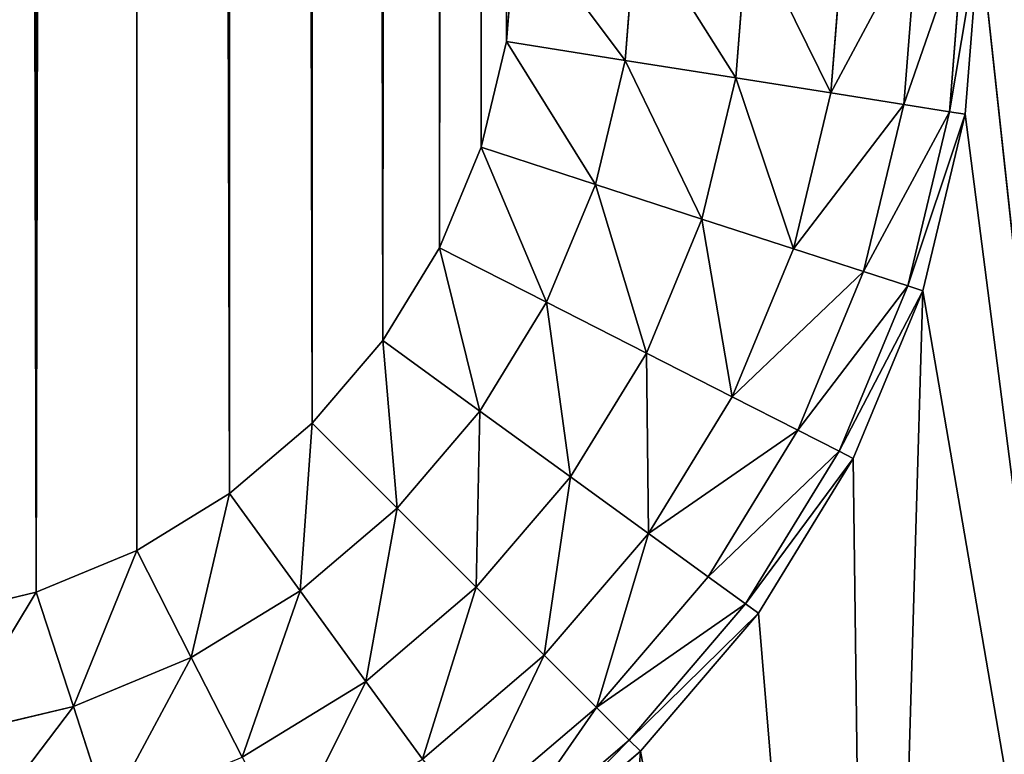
# Model space of a CAD drawing. Extents: x 0 to 120, y 0 to 80.
# Tile 18 of 58: x 22.885 to 23.311, y 30.845 to 31.163. Entities that reach past the tile are written whole.
import ezdxf

# ---------------------------------------------------------------- set-up
doc = ezdxf.new("R2010")
doc.units = 0
doc.header["$LTSCALE"] = 2.54
doc.layers.get('0').update_dxf_attribs({"color": 13, "linetype": 'CONTINUOUS'})

# ---------------------------------------------------------------- blocks, each defined once
blk = doc.blocks.new('GRUPUJ_1')
at = {"color": 250}
for p, q in [((23.0957, 31.15317, 2), (23.1, 31.20786, 2)), ((23.0957, 31.15317, 2), (23.1, 31.20786, 2)), ((23.15176, 31.20582, 1.99319), (23.14698, 31.14504, 1.99319)), ((23.15176, 31.20582, 1.99319), (23.14698, 31.14504, 1.99319)), ((23.2, 31.20393, 1.97321), (23.19477, 31.13747, 1.97321)), ((23.2, 31.20393, 1.97321), (23.19477, 31.13747, 1.97321)), ((23.24142, 31.2023, 1.94142), (23.23581, 31.13097, 1.94142)), ((23.24142, 31.2023, 1.94142), (23.23581, 31.13097, 1.94142)), ((23.27321, 31.20105, 1.9), (23.2673, 31.12599, 1.9)), ((23.27321, 31.20105, 1.9), (23.2673, 31.12599, 1.9)), ((23.29319, 31.20027, 1.85176), (23.28709, 31.12285, 1.85176)), ((23.29319, 31.20027, 1.85176), (23.28709, 31.12285, 1.85176)), ((23.29384, 31.12178), (23.3, 31.2)), ((23.29384, 31.12178, 1.8), (23.3, 31.2, 1.8)), ((23.29384, 31.12178), (23.3, 31.2)), ((23.29384, 31.12178, 1.8), (23.3, 31.2, 1.8)), ((23.08473, 31.10749, 2), (23.0957, 31.15317, 2)), ((23.08473, 31.10749, 2), (23.0957, 31.15317, 2)), ((23.14698, 31.14504, 1.99319), (23.0957, 31.15317, 2)), ((23.14698, 31.14504, 1.99319), (23.0957, 31.15317, 2)), ((23.14698, 31.14504, 1.99319), (23.13411, 31.09144, 1.99319)), ((23.14698, 31.14504, 1.99319), (23.13411, 31.09144, 1.99319)), ((23.19477, 31.13747, 1.97321), (23.14698, 31.14504, 1.99319)), ((23.19477, 31.13747, 1.97321), (23.14698, 31.14504, 1.99319)), ((23.19477, 31.13747, 1.97321), (23.18013, 31.07649, 1.97321)), ((23.19477, 31.13747, 1.97321), (23.18013, 31.07649, 1.97321)), ((23.23581, 31.13097, 1.94142), (23.19477, 31.13747, 1.97321)), ((23.23581, 31.13097, 1.94142), (23.19477, 31.13747, 1.97321)), ((23.23581, 31.13097, 1.94142), (23.21964, 31.06365, 1.94142)), ((23.23581, 31.13097, 1.94142), (23.21964, 31.06365, 1.94142)), ((23.2673, 31.12599, 1.9), (23.23581, 31.13097, 1.94142)), ((23.2673, 31.12599, 1.9), (23.23581, 31.13097, 1.94142)), ((23.2673, 31.12599, 1.9), (23.24997, 31.0538, 1.9)), ((23.2673, 31.12599, 1.9), (23.24997, 31.0538, 1.9)), ((23.28709, 31.12285, 1.85176), (23.2673, 31.12599, 1.9)), ((23.28709, 31.12285, 1.85176), (23.2673, 31.12599, 1.9)), ((23.28709, 31.12285, 1.85176), (23.26903, 31.0476, 1.85176)), ((23.28709, 31.12285, 1.85176), (23.26903, 31.0476, 1.85176)), ((23.27553, 31.04549), (23.29384, 31.12178)), ((23.27553, 31.04549, 1.8), (23.29384, 31.12178, 1.8)), ((23.27553, 31.04549), (23.29384, 31.12178)), ((23.27553, 31.04549, 1.8), (23.29384, 31.12178, 1.8)), ((23.29384, 31.12178, 1.8), (23.28709, 31.12285, 1.85176)), ((23.29384, 31.12178, 1.8), (23.28709, 31.12285, 1.85176)), ((23.29384, 31.12178, 1.8), (23.29384, 31.12178)), ((23.29384, 31.12178, 1.8), (23.29384, 31.12178)), ((23.06675, 31.06408, 2), (23.08473, 31.10749, 2)), ((23.06675, 31.06408, 2), (23.08473, 31.10749, 2)), ((23.13411, 31.09144, 1.99319), (23.08473, 31.10749, 2)), ((23.13411, 31.09144, 1.99319), (23.08473, 31.10749, 2)), ((23.13411, 31.09144, 1.99319), (23.11302, 31.04051, 1.99319)), ((23.13411, 31.09144, 1.99319), (23.11302, 31.04051, 1.99319)), ((23.18013, 31.07649, 1.97321), (23.13411, 31.09144, 1.99319)), ((23.18013, 31.07649, 1.97321), (23.13411, 31.09144, 1.99319)), ((23.18013, 31.07649, 1.97321), (23.15613, 31.01854, 1.97321)), ((23.18013, 31.07649, 1.97321), (23.15613, 31.01854, 1.97321)), ((23.21964, 31.06365, 1.94142), (23.18013, 31.07649, 1.97321)), ((23.21964, 31.06365, 1.94142), (23.18013, 31.07649, 1.97321)), ((23.0422, 31.02403, 2), (23.06675, 31.06408, 2)), ((23.0422, 31.02403, 2), (23.06675, 31.06408, 2)), ((23.06675, 31.06408, 2), (23.11302, 31.04051, 1.99319)), ((23.06675, 31.06408, 2), (23.11302, 31.04051, 1.99319)), ((23.21964, 31.06365, 1.94142), (23.19315, 30.99968, 1.94142)), ((23.21964, 31.06365, 1.94142), (23.19315, 30.99968, 1.94142)), ((23.24997, 31.0538, 1.9), (23.21964, 31.06365, 1.94142)), ((23.24997, 31.0538, 1.9), (23.21964, 31.06365, 1.94142)), ((23.24997, 31.0538, 1.9), (23.22155, 30.98521, 1.9)), ((23.24997, 31.0538, 1.9), (23.22155, 30.98521, 1.9)), ((23.26903, 31.0476, 1.85176), (23.24997, 31.0538, 1.9)), ((23.26903, 31.0476, 1.85176), (23.24997, 31.0538, 1.9)), ((23.26903, 31.0476, 1.85176), (23.23941, 30.97611, 1.85176)), ((23.26903, 31.0476, 1.85176), (23.23941, 30.97611, 1.85176)), ((23.2455, 30.973, 1.8), (23.27553, 31.04549, 1.8)), ((23.2455, 30.973), (23.27553, 31.04549)), ((23.2455, 30.973, 1.8), (23.27553, 31.04549, 1.8)), ((23.2455, 30.973), (23.27553, 31.04549)), ((23.27553, 31.04549, 1.8), (23.26903, 31.0476, 1.85176)), ((23.27553, 31.04549, 1.8), (23.26903, 31.0476, 1.85176)), ((23.27553, 31.04549, 1.8), (23.27553, 31.04549)), ((23.27553, 31.04549, 1.8), (23.27553, 31.04549)), ((23.11302, 31.04051, 1.99319), (23.08421, 30.99351, 1.99319)), ((23.11302, 31.04051, 1.99319), (23.08421, 30.99351, 1.99319)), ((23.11302, 31.04051, 1.99319), (23.15613, 31.01854, 1.97321)), ((23.11302, 31.04051, 1.99319), (23.15613, 31.01854, 1.97321)), ((23.01169, 30.98831, 2), (23.0422, 31.02403, 2)), ((23.01169, 30.98831, 2), (23.0422, 31.02403, 2)), ((23.0422, 31.02403, 2), (23.08421, 30.99351, 1.99319)), ((23.0422, 31.02403, 2), (23.08421, 30.99351, 1.99319)), ((23.15613, 31.01854, 1.97321), (23.12336, 30.96507, 1.97321)), ((23.15613, 31.01854, 1.97321), (23.12336, 30.96507, 1.97321)), ((23.15613, 31.01854, 1.97321), (23.19315, 30.99968, 1.94142)), ((23.15613, 31.01854, 1.97321), (23.19315, 30.99968, 1.94142)), ((23.19315, 30.99968, 1.94142), (23.15697, 30.94065, 1.94142)), ((23.19315, 30.99968, 1.94142), (23.15697, 30.94065, 1.94142)), ((23.19315, 30.99968, 1.94142), (23.22155, 30.98521, 1.9)), ((23.19315, 30.99968, 1.94142), (23.22155, 30.98521, 1.9)), ((23.08421, 30.99351, 1.99319), (23.04841, 30.95159, 1.99319)), ((23.08421, 30.99351, 1.99319), (23.04841, 30.95159, 1.99319)), ((23.12336, 30.96507, 1.97321), (23.08421, 30.99351, 1.99319)), ((23.12336, 30.96507, 1.97321), (23.08421, 30.99351, 1.99319)), ((22.97597, 30.9578, 2), (23.01169, 30.98831, 2)), ((22.97597, 30.9578, 2), (23.01169, 30.98831, 2)), ((23.04841, 30.95159, 1.99319), (23.01169, 30.98831, 2)), ((23.04841, 30.95159, 1.99319), (23.01169, 30.98831, 2)), ((23.22155, 30.98521, 1.9), (23.18276, 30.92191, 1.9)), ((23.22155, 30.98521, 1.9), (23.18276, 30.92191, 1.9)), ((23.22155, 30.98521, 1.9), (23.23941, 30.97611, 1.85176)), ((23.22155, 30.98521, 1.9), (23.23941, 30.97611, 1.85176)), ((23.23941, 30.97611, 1.85176), (23.19898, 30.91013, 1.85176)), ((23.23941, 30.97611, 1.85176), (23.19898, 30.91013, 1.85176)), ((23.20451, 30.90611), (23.2455, 30.973)), ((23.20451, 30.90611, 1.8), (23.2455, 30.973, 1.8)), ((23.20451, 30.90611), (23.2455, 30.973)), ((23.20451, 30.90611, 1.8), (23.2455, 30.973, 1.8)), ((23.23941, 30.97611, 1.85176), (23.2455, 30.973, 1.8)), ((23.23941, 30.97611, 1.85176), (23.2455, 30.973, 1.8)), ((23.2455, 30.973, 1.8), (23.2455, 30.973)), ((23.2455, 30.973, 1.8), (23.2455, 30.973)), ((23.12336, 30.96507, 1.97321), (23.08262, 30.91738, 1.97321)), ((23.12336, 30.96507, 1.97321), (23.08262, 30.91738, 1.97321)), ((23.15697, 30.94065, 1.94142), (23.12336, 30.96507, 1.97321)), ((23.15697, 30.94065, 1.94142), (23.12336, 30.96507, 1.97321)), ((22.93592, 30.93325, 2), (22.97597, 30.9578, 2)), ((22.93592, 30.93325, 2), (22.97597, 30.9578, 2)), ((23.00649, 30.91579, 1.99319), (22.97597, 30.9578, 2)), ((23.00649, 30.91579, 1.99319), (22.97597, 30.9578, 2)), ((23.04841, 30.95159, 1.99319), (23.00649, 30.91579, 1.99319)), ((23.04841, 30.95159, 1.99319), (23.00649, 30.91579, 1.99319)), ((23.08262, 30.91738, 1.97321), (23.04841, 30.95159, 1.99319)), ((23.08262, 30.91738, 1.97321), (23.04841, 30.95159, 1.99319)), ((23.15697, 30.94065, 1.94142), (23.112, 30.888, 1.94142)), ((23.15697, 30.94065, 1.94142), (23.112, 30.888, 1.94142)), ((23.18276, 30.92191, 1.9), (23.15697, 30.94065, 1.94142)), ((23.18276, 30.92191, 1.9), (23.15697, 30.94065, 1.94142)), ((22.89251, 30.91527, 2), (22.93592, 30.93325, 2)), ((22.89251, 30.91527, 2), (22.93592, 30.93325, 2)), ((22.95949, 30.88698, 1.99319), (22.93592, 30.93325, 2)), ((22.95949, 30.88698, 1.99319), (22.93592, 30.93325, 2)), ((23.18276, 30.92191, 1.9), (23.13455, 30.86545, 1.9)), ((23.18276, 30.92191, 1.9), (23.13455, 30.86545, 1.9)), ((23.19898, 30.91013, 1.85176), (23.18276, 30.92191, 1.9)), ((23.19898, 30.91013, 1.85176), (23.18276, 30.92191, 1.9)), ((23.08262, 30.91738, 1.97321), (23.03493, 30.87664, 1.97321)), ((23.08262, 30.91738, 1.97321), (23.03493, 30.87664, 1.97321)), ((23.112, 30.888, 1.94142), (23.08262, 30.91738, 1.97321)), ((23.112, 30.888, 1.94142), (23.08262, 30.91738, 1.97321)), ((22.84683, 30.9043, 2), (22.89251, 30.91527, 2)), ((22.84683, 30.9043, 2), (22.89251, 30.91527, 2)), ((22.90856, 30.86589, 1.99319), (22.89251, 30.91527, 2)), ((22.90856, 30.86589, 1.99319), (22.89251, 30.91527, 2)), ((23.00649, 30.91579, 1.99319), (22.95949, 30.88698, 1.99319)), ((23.00649, 30.91579, 1.99319), (22.95949, 30.88698, 1.99319)), ((23.03493, 30.87664, 1.97321), (23.00649, 30.91579, 1.99319)), ((23.03493, 30.87664, 1.97321), (23.00649, 30.91579, 1.99319)), ((23.19898, 30.91013, 1.85176), (23.14872, 30.85128, 1.85176)), ((23.19898, 30.91013, 1.85176), (23.14872, 30.85128, 1.85176)), ((23.20451, 30.90611, 1.8), (23.19898, 30.91013, 1.85176)), ((23.20451, 30.90611, 1.8), (23.19898, 30.91013, 1.85176)), ((23.15355, 30.84645), (23.20451, 30.90611)), ((23.15355, 30.84645, 1.8), (23.20451, 30.90611, 1.8)), ((23.15355, 30.84645), (23.20451, 30.90611)), ((23.15355, 30.84645, 1.8), (23.20451, 30.90611, 1.8)), ((23.20451, 30.90611, 1.8), (23.20451, 30.90611)), ((23.20451, 30.90611, 1.8), (23.20451, 30.90611)), ((23.112, 30.888, 1.94142), (23.05935, 30.84303, 1.94142)), ((23.112, 30.888, 1.94142), (23.05935, 30.84303, 1.94142)), ((23.13455, 30.86545, 1.9), (23.112, 30.888, 1.94142)), ((23.13455, 30.86545, 1.9), (23.112, 30.888, 1.94142)), ((22.95949, 30.88698, 1.99319), (22.90856, 30.86589, 1.99319)), ((22.95949, 30.88698, 1.99319), (22.90856, 30.86589, 1.99319)), ((22.98146, 30.84387, 1.97321), (22.95949, 30.88698, 1.99319)), ((22.98146, 30.84387, 1.97321), (22.95949, 30.88698, 1.99319)), ((23.03493, 30.87664, 1.97321), (22.98146, 30.84387, 1.97321)), ((23.03493, 30.87664, 1.97321), (22.98146, 30.84387, 1.97321)), ((23.05935, 30.84303, 1.94142), (23.03493, 30.87664, 1.97321)), ((23.05935, 30.84303, 1.94142), (23.03493, 30.87664, 1.97321)), ((22.90856, 30.86589, 1.99319), (22.85496, 30.85302, 1.99319)), ((22.90856, 30.86589, 1.99319), (22.85496, 30.85302, 1.99319)), ((22.92351, 30.81987, 1.97321), (22.90856, 30.86589, 1.99319)), ((22.92351, 30.81987, 1.97321), (22.90856, 30.86589, 1.99319)), ((23.13455, 30.86545, 1.9), (23.07809, 30.81724, 1.9)), ((23.13455, 30.86545, 1.9), (23.07809, 30.81724, 1.9)), ((23.14872, 30.85128, 1.85176), (23.13455, 30.86545, 1.9)), ((23.14872, 30.85128, 1.85176), (23.13455, 30.86545, 1.9)), ((23.14872, 30.85128, 1.85176), (23.08987, 30.80102, 1.85176)), ((23.14872, 30.85128, 1.85176), (23.08987, 30.80102, 1.85176)), ((23.15355, 30.84645, 1.8), (23.14872, 30.85128, 1.85176)), ((23.15355, 30.84645, 1.8), (23.14872, 30.85128, 1.85176)), ((23.09389, 30.79549, 1.8), (23.15355, 30.84645, 1.8)), ((23.09389, 30.79549), (23.15355, 30.84645)), ((23.09389, 30.79549), (23.15355, 30.84645)), ((23.09389, 30.79549, 1.8), (23.15355, 30.84645, 1.8)), ((23.15355, 30.84645, 1.8), (23.15355, 30.84645)), ((23.15355, 30.84645, 1.8), (23.15355, 30.84645))]:
    blk.add_line(p, q, dxfattribs=at)
mesh = blk.add_polyface(dxfattribs=at)
corners = [(10.21231, 31.04357), (10.2, 48.8), (10.2, 31.2), (10.21231, 48.95643), (10.24894, 30.89098), (10.24894, 49.10902), (10.30899, 30.74601), (10.30899, 49.25399), (10.39098, 30.61221), (10.39098, 49.38779), (10.49289, 30.49289), (10.49289, 49.50711), (10.61221, 30.39098), (10.61221, 49.60902), (10.7, 31.2), (10.74601, 30.30899), (10.70616, 31.12178), (10.72447, 31.04549), (10.7545, 30.973), (10.89098, 30.24894), (10.79549, 30.90611), (10.84645, 30.84645), (10.90611, 30.79549), (11.04357, 30.21231), (10.973, 30.7545), (11.04549, 30.72447), (11.2, 30.2), (11.12178, 30.70616), (11.2, 30.7), (22.8, 30.2), (22.8, 30.7), (22.95643, 30.21231), (22.87822, 30.70616), (22.95451, 30.72447), (23.027, 30.7545), (23.10902, 30.24894), (23.09389, 30.79549), (23.15355, 30.84645), (23.25399, 30.30899), (23.20451, 30.90611), (23.2455, 30.973), (23.27553, 31.04549), (23.38779, 30.39098), (23.29384, 31.12178), (23.3, 31.2), (23.3, 48.8), (10.7, 48.8), (10.74601, 49.69101), (10.70616, 48.87822), (10.72447, 48.95451), (10.7545, 49.027), (10.89098, 49.75106), (10.79549, 49.09389), (10.84645, 49.15355), (10.90611, 49.20451), (11.04357, 49.78769), (10.973, 49.2455), (11.04549, 49.27553), (11.2, 49.8), (11.12178, 49.29384), (11.2, 49.3), (22.8, 49.3), (22.8, 49.8), (22.87822, 49.29384), (22.95643, 49.78769), (22.95451, 49.27553), (23.027, 49.2455), (23.10902, 49.75106), (23.09389, 49.20451), (23.15355, 49.15355), (23.25399, 49.69101), (23.20451, 49.09389), (23.2455, 49.027), (23.27553, 48.95451), (23.38779, 49.60902), (23.29384, 48.87822), (23.50711, 30.49289), (23.50711, 49.50711), (23.60902, 30.61221), (23.60902, 49.38779), (23.69101, 30.74601), (23.69101, 49.25399), (23.75106, 30.89098), (23.75106, 49.10902), (23.78769, 31.04357), (23.78769, 48.95643), (23.8, 31.2), (23.8, 48.8)]
mesh.append_faces([[corners[k] for k in face] for face in [(0, 1, 2), (85, 86, 87)]], dxfattribs={"vtx0": -1, "color": 250})
mesh.append_faces([[corners[k] for k in face] for face in [(1, 0, 3), (3, 4, 5), (5, 6, 7), (7, 8, 9), (9, 10, 11), (11, 12, 13), (14, 15, 16), (16, 15, 17), (17, 15, 18), (18, 19, 20), (20, 19, 21), (21, 19, 22), (22, 23, 24), (24, 23, 25), (25, 26, 27), (27, 26, 28), (28, 29, 30), (30, 31, 32), (32, 31, 33), (33, 31, 34), (34, 35, 36), (36, 35, 37), (37, 38, 39), (39, 38, 40), (40, 38, 41), (41, 42, 43), (43, 42, 44), (44, 42, 45), (13, 46, 47), (46, 13, 14), (47, 50, 51), (51, 54, 55), (55, 57, 58), (58, 61, 62), (62, 63, 64), (64, 66, 67), (67, 69, 70), (70, 73, 74), (74, 76, 77), (77, 78, 79), (79, 80, 81), (81, 82, 83), (83, 84, 85)]], dxfattribs={"vtx0": -1, "vtx1": -1, "color": 250})
mesh.append_faces([[corners[k] for k in face] for face in [(13, 12, 14), (74, 45, 42)]], dxfattribs={"vtx0": -1, "vtx1": -1, "vtx2": -1, "color": 250})
mesh.append_faces([[corners[k] for k in face] for face in [(3, 0, 4), (5, 4, 6), (7, 6, 8), (9, 8, 10), (11, 10, 12), (14, 12, 15), (18, 15, 19), (22, 19, 23), (25, 23, 26), (28, 26, 29), (30, 29, 31), (34, 31, 35), (37, 35, 38), (41, 38, 42), (47, 46, 48), (47, 48, 49), (47, 49, 50), (51, 50, 52), (51, 52, 53), (51, 53, 54), (55, 54, 56), (55, 56, 57), (58, 57, 59), (58, 59, 60), (58, 60, 61), (62, 61, 63), (64, 63, 65), (64, 65, 66), (67, 66, 68), (67, 68, 69), (70, 69, 71), (70, 71, 72), (70, 72, 73), (74, 73, 75), (74, 75, 45), (74, 42, 76), (77, 76, 78), (79, 78, 80), (81, 80, 82), (83, 82, 84), (85, 84, 86)]], dxfattribs={"vtx0": -1, "vtx2": -1, "color": 250})
mesh = blk.add_polyface(dxfattribs=at)
corners = [(22.79214, 49.1, 2), (22.79214, 30.9, 2), (22.84683, 49.0957, 2), (22.89251, 30.91527, 2), (22.89251, 49.08473, 2), (22.93592, 49.06675, 2), (22.97597, 30.9578, 2), (22.97597, 49.0422, 2), (23.01169, 30.98831, 2), (23.01169, 49.01169, 2), (23.0422, 31.02403, 2), (23.0422, 48.97597, 2), (23.06675, 48.93592, 2), (23.06675, 31.06408, 2), (23.08473, 48.89251, 2), (23.0957, 31.15317, 2), (23.0957, 48.84683, 2), (23.1, 31.20786, 2), (23.1, 48.79214, 2), (11.20786, 49.1, 2), (11.71679, 42.30741, 2), (11.8315, 42.25012, 2), (12.03192, 42.34584, 2), (12.0532, 42.35743, 2), (12.07683, 42.36619, 2), (12.10281, 42.37211, 2), (12.13048, 42.37523, 2), (12.15701, 42.37575, 2), (12.18207, 42.37368, 2), (12.20564, 42.36902, 2), (12.22774, 42.36177, 2), (12.2485, 42.35215, 2), (12.26803, 42.34031, 2), (12.28633, 42.32626, 2), (12.3034, 42.30998, 2), (12.32645, 42.28212, 2), (12.35161, 42.24099, 2), (12.37043, 42.1951, 2), (12.384, 42.14018, 2), (12.39263, 42.07508, 2), (12.39396, 42.06021, 2), (12.39433, 42.05061, 2), (12.39445, 42.04101, 2), (12.34152, 41.82, 2), (12.37477, 41.49285, 2), (12.34725, 41.83352, 2), (12.35231, 41.84622, 2), (12.35784, 41.8609, 2), (12.36269, 41.87476, 2), (12.36726, 41.88871, 2), (12.37153, 41.90276, 2), (12.3755, 41.9169, 2)]
mesh.append_faces([[corners[k] for k in face] for face in [(16, 17, 18)]], dxfattribs={"vtx0": -1, "color": 250})
mesh.append_faces([[corners[k] for k in face] for face in [(0, 1, 2), (2, 3, 4), (4, 3, 5), (5, 6, 7), (7, 8, 9), (9, 10, 11), (11, 10, 12), (12, 13, 14), (14, 15, 16), (19, 20, 0), (43, 44, 45), (45, 44, 46), (46, 44, 47), (47, 44, 48), (48, 44, 49), (49, 44, 50), (50, 44, 51)]], dxfattribs={"vtx0": -1, "vtx1": -1, "color": 250})
mesh.append_faces([[corners[k] for k in face] for face in [(0, 21, 22)]], dxfattribs={"vtx0": -1, "vtx1": -1, "vtx2": -1, "color": 250})
mesh.append_faces([[corners[k] for k in face] for face in [(0, 20, 21), (0, 22, 23), (0, 23, 24), (0, 24, 25), (0, 25, 26), (0, 26, 27), (0, 27, 28), (0, 28, 29), (0, 29, 30), (0, 30, 31), (0, 31, 32), (0, 32, 33), (0, 33, 34), (0, 34, 35), (0, 35, 36), (0, 36, 37), (0, 37, 38), (0, 38, 39), (0, 39, 40), (0, 40, 41), (0, 41, 42)]], dxfattribs={"vtx0": -1, "vtx2": -1, "color": 250})
mesh = blk.add_polyface(dxfattribs=at)
corners = [(12.00093, 37.65421, 2), (22.79214, 30.9, 2), (12.04366, 37.65349, 2), (12.07266, 37.65583, 2), (12.09055, 37.65875, 2), (12.1154, 37.66509, 2), (12.14701, 37.67601, 2), (12.17733, 37.6895, 2), (12.20635, 37.70557, 2), (12.23372, 37.72421, 2), (12.25929, 37.74543, 2), (12.28305, 37.76922, 2), (12.30501, 37.79576, 2), (12.32517, 37.82512, 2), (12.34352, 37.85732, 2), (12.35937, 37.89193, 2), (12.37212, 37.9286, 2), (12.38056, 37.96466, 2), (12.38307, 37.97612, 2), (12.38528, 37.98763, 2), (12.38716, 37.99921, 2), (12.38874, 38.01083, 2), (12.38999, 38.02249, 2), (12.39093, 38.03418, 2), (12.39155, 38.04589, 2), (12.39185, 38.05761, 2), (12.39245, 42.00268, 2), (12.39332, 42.01224, 2), (12.39394, 42.02182, 2), (12.39432, 42.03141, 2), (12.39445, 42.04101, 2), (22.79214, 49.1, 2), (22.84683, 49.0957, 2), (22.84683, 30.9043, 2), (22.89251, 30.91527, 2), (22.93592, 49.06675, 2), (22.93592, 30.93325, 2), (22.97597, 30.9578, 2), (22.97597, 49.0422, 2), (23.01169, 30.98831, 2), (23.01169, 49.01169, 2), (23.0422, 31.02403, 2), (23.06675, 48.93592, 2), (23.06675, 31.06408, 2), (23.08473, 48.89251, 2), (23.08473, 31.10749, 2), (23.0957, 31.15317, 2), (23.0957, 48.84683, 2), (23.1, 31.20786, 2)]
mesh.append_faces([[corners[k] for k in face] for face in [(0, 1, 2), (2, 1, 3), (3, 1, 4), (4, 1, 5), (5, 1, 6), (6, 1, 7), (7, 1, 8), (8, 1, 9), (9, 1, 10), (10, 1, 11), (11, 1, 12), (12, 1, 13), (13, 1, 14), (14, 1, 15), (15, 1, 16), (16, 1, 17), (17, 1, 18), (18, 1, 19), (19, 1, 20), (20, 1, 21), (21, 1, 22), (22, 1, 23), (23, 1, 24), (24, 1, 25), (26, 1, 27), (27, 1, 28), (28, 1, 29), (29, 1, 30)]], dxfattribs={"vtx0": -1, "vtx1": -1, "color": 250})
mesh.append_faces([[corners[k] for k in face] for face in [(25, 1, 26), (30, 1, 31)]], dxfattribs={"vtx0": -1, "vtx1": -1, "vtx2": -1, "color": 250})
mesh.append_faces([[corners[k] for k in face] for face in [(32, 1, 33), (32, 33, 34), (35, 34, 36), (35, 36, 37), (38, 37, 39), (40, 39, 41), (42, 41, 43), (44, 43, 45), (44, 45, 46), (47, 46, 48)]], dxfattribs={"vtx0": -1, "vtx2": -1, "color": 250})
mesh = blk.add_polyface(dxfattribs=at)
corners = [(23.14698, 31.14504, 1.99319), (23.1, 31.20786, 2), (23.0957, 31.15317, 2), (23.15176, 31.20582, 1.99319)]
mesh.append_faces([[corners[k] for k in face] for face in [(0, 1, 2), (1, 0, 3)]], dxfattribs={"vtx0": -1, "color": 250})
mesh = blk.add_polyface(dxfattribs=at)
corners = [(23.19477, 31.13747, 1.97321), (23.15176, 31.20582, 1.99319), (23.14698, 31.14504, 1.99319), (23.2, 31.20393, 1.97321)]
mesh.append_faces([[corners[k] for k in face] for face in [(0, 1, 2), (1, 0, 3)]], dxfattribs={"vtx0": -1, "color": 250})
mesh = blk.add_polyface(dxfattribs=at)
corners = [(23.23581, 31.13097, 1.94142), (23.2, 31.20393, 1.97321), (23.19477, 31.13747, 1.97321), (23.24142, 31.2023, 1.94142)]
mesh.append_faces([[corners[k] for k in face] for face in [(0, 1, 2), (1, 0, 3)]], dxfattribs={"vtx0": -1, "color": 250})
mesh = blk.add_polyface(dxfattribs=at)
corners = [(23.27321, 31.20105, 1.9), (23.23581, 31.13097, 1.94142), (23.2673, 31.12599, 1.9), (23.24142, 31.2023, 1.94142)]
mesh.append_faces([[corners[k] for k in face] for face in [(0, 1, 2), (1, 0, 3)]], dxfattribs={"vtx0": -1, "color": 250})
mesh = blk.add_polyface(dxfattribs=at)
corners = [(23.29319, 31.20027, 1.85176), (23.2673, 31.12599, 1.9), (23.28709, 31.12285, 1.85176), (23.27321, 31.20105, 1.9)]
mesh.append_faces([[corners[k] for k in face] for face in [(0, 1, 2), (1, 0, 3)]], dxfattribs={"vtx0": -1, "color": 250})
mesh = blk.add_polyface(dxfattribs=at)
corners = [(23.3, 31.2, 1.8), (23.28709, 31.12285, 1.85176), (23.29384, 31.12178, 1.8), (23.29319, 31.20027, 1.85176)]
mesh.append_faces([[corners[k] for k in face] for face in [(0, 1, 2), (1, 0, 3)]], dxfattribs={"vtx0": -1, "color": 250})
mesh = blk.add_polyface(dxfattribs=at)
corners = [(23.3, 31.2), (23.29384, 31.12178, 1.8), (23.29384, 31.12178), (23.3, 31.2, 1.8)]
mesh.append_faces([[corners[k] for k in face] for face in [(0, 1, 2), (1, 0, 3)]], dxfattribs={"vtx0": -1, "color": 250})
mesh = blk.add_polyface(dxfattribs=at)
corners = [(23.13411, 31.09144, 1.99319), (23.0957, 31.15317, 2), (23.08473, 31.10749, 2), (23.14698, 31.14504, 1.99319)]
mesh.append_faces([[corners[k] for k in face] for face in [(0, 1, 2), (1, 0, 3)]], dxfattribs={"vtx0": -1, "color": 250})
mesh = blk.add_polyface(dxfattribs=at)
corners = [(23.18013, 31.07649, 1.97321), (23.14698, 31.14504, 1.99319), (23.13411, 31.09144, 1.99319), (23.19477, 31.13747, 1.97321)]
mesh.append_faces([[corners[k] for k in face] for face in [(0, 1, 2), (1, 0, 3)]], dxfattribs={"vtx0": -1, "color": 250})
mesh = blk.add_polyface(dxfattribs=at)
corners = [(23.21964, 31.06365, 1.94142), (23.19477, 31.13747, 1.97321), (23.18013, 31.07649, 1.97321), (23.23581, 31.13097, 1.94142)]
mesh.append_faces([[corners[k] for k in face] for face in [(0, 1, 2), (1, 0, 3)]], dxfattribs={"vtx0": -1, "color": 250})
mesh = blk.add_polyface(dxfattribs=at)
corners = [(23.2673, 31.12599, 1.9), (23.21964, 31.06365, 1.94142), (23.24997, 31.0538, 1.9), (23.23581, 31.13097, 1.94142)]
mesh.append_faces([[corners[k] for k in face] for face in [(0, 1, 2), (1, 0, 3)]], dxfattribs={"vtx0": -1, "color": 250})
mesh = blk.add_polyface(dxfattribs=at)
corners = [(23.28709, 31.12285, 1.85176), (23.24997, 31.0538, 1.9), (23.26903, 31.0476, 1.85176), (23.2673, 31.12599, 1.9)]
mesh.append_faces([[corners[k] for k in face] for face in [(0, 1, 2), (1, 0, 3)]], dxfattribs={"vtx0": -1, "color": 250})
mesh = blk.add_polyface(dxfattribs=at)
corners = [(23.29384, 31.12178, 1.8), (23.26903, 31.0476, 1.85176), (23.27553, 31.04549, 1.8), (23.28709, 31.12285, 1.85176)]
mesh.append_faces([[corners[k] for k in face] for face in [(0, 1, 2), (1, 0, 3)]], dxfattribs={"vtx0": -1, "color": 250})
mesh = blk.add_polyface(dxfattribs=at)
corners = [(23.27553, 31.04549), (23.29384, 31.12178, 1.8), (23.27553, 31.04549, 1.8), (23.29384, 31.12178)]
mesh.append_faces([[corners[k] for k in face] for face in [(0, 1, 2), (1, 0, 3)]], dxfattribs={"vtx0": -1, "color": 250})
mesh = blk.add_polyface(dxfattribs=at)
corners = [(23.11302, 31.04051, 1.99319), (23.08473, 31.10749, 2), (23.06675, 31.06408, 2), (23.13411, 31.09144, 1.99319)]
mesh.append_faces([[corners[k] for k in face] for face in [(0, 1, 2), (1, 0, 3)]], dxfattribs={"vtx0": -1, "color": 250})
mesh = blk.add_polyface(dxfattribs=at)
corners = [(23.15613, 31.01854, 1.97321), (23.13411, 31.09144, 1.99319), (23.11302, 31.04051, 1.99319), (23.18013, 31.07649, 1.97321)]
mesh.append_faces([[corners[k] for k in face] for face in [(0, 1, 2), (1, 0, 3)]], dxfattribs={"vtx0": -1, "color": 250})
mesh = blk.add_polyface(dxfattribs=at)
corners = [(23.19315, 30.99968, 1.94142), (23.18013, 31.07649, 1.97321), (23.15613, 31.01854, 1.97321), (23.21964, 31.06365, 1.94142)]
mesh.append_faces([[corners[k] for k in face] for face in [(0, 1, 2), (1, 0, 3)]], dxfattribs={"vtx0": -1, "color": 250})
mesh = blk.add_polyface(dxfattribs=at)
corners = [(23.08421, 30.99351, 1.99319), (23.06675, 31.06408, 2), (23.0422, 31.02403, 2), (23.11302, 31.04051, 1.99319)]
mesh.append_faces([[corners[k] for k in face] for face in [(0, 1, 2), (1, 0, 3)]], dxfattribs={"vtx0": -1, "color": 250})
mesh = blk.add_polyface(dxfattribs=at)
corners = [(23.24997, 31.0538, 1.9), (23.19315, 30.99968, 1.94142), (23.22155, 30.98521, 1.9), (23.21964, 31.06365, 1.94142)]
mesh.append_faces([[corners[k] for k in face] for face in [(0, 1, 2), (1, 0, 3)]], dxfattribs={"vtx0": -1, "color": 250})
mesh = blk.add_polyface(dxfattribs=at)
corners = [(23.26903, 31.0476, 1.85176), (23.22155, 30.98521, 1.9), (23.23941, 30.97611, 1.85176), (23.24997, 31.0538, 1.9)]
mesh.append_faces([[corners[k] for k in face] for face in [(0, 1, 2), (1, 0, 3)]], dxfattribs={"vtx0": -1, "color": 250})
mesh = blk.add_polyface(dxfattribs=at)
corners = [(23.27553, 31.04549, 1.8), (23.23941, 30.97611, 1.85176), (23.2455, 30.973, 1.8), (23.26903, 31.0476, 1.85176)]
mesh.append_faces([[corners[k] for k in face] for face in [(0, 1, 2), (1, 0, 3)]], dxfattribs={"vtx0": -1, "color": 250})
mesh = blk.add_polyface(dxfattribs=at)
corners = [(23.27553, 31.04549), (23.2455, 30.973, 1.8), (23.2455, 30.973), (23.27553, 31.04549, 1.8)]
mesh.append_faces([[corners[k] for k in face] for face in [(0, 1, 2), (1, 0, 3)]], dxfattribs={"vtx0": -1, "color": 250})
mesh = blk.add_polyface(dxfattribs=at)
corners = [(23.12336, 30.96507, 1.97321), (23.11302, 31.04051, 1.99319), (23.08421, 30.99351, 1.99319), (23.15613, 31.01854, 1.97321)]
mesh.append_faces([[corners[k] for k in face] for face in [(0, 1, 2), (1, 0, 3)]], dxfattribs={"vtx0": -1, "color": 250})
mesh = blk.add_polyface(dxfattribs=at)
corners = [(23.04841, 30.95159, 1.99319), (23.0422, 31.02403, 2), (23.01169, 30.98831, 2), (23.08421, 30.99351, 1.99319)]
mesh.append_faces([[corners[k] for k in face] for face in [(0, 1, 2), (1, 0, 3)]], dxfattribs={"vtx0": -1, "color": 250})
mesh = blk.add_polyface(dxfattribs=at)
corners = [(23.15697, 30.94065, 1.94142), (23.15613, 31.01854, 1.97321), (23.12336, 30.96507, 1.97321), (23.19315, 30.99968, 1.94142)]
mesh.append_faces([[corners[k] for k in face] for face in [(0, 1, 2), (1, 0, 3)]], dxfattribs={"vtx0": -1, "color": 250})
mesh = blk.add_polyface(dxfattribs=at)
corners = [(23.22155, 30.98521, 1.9), (23.15697, 30.94065, 1.94142), (23.18276, 30.92191, 1.9), (23.19315, 30.99968, 1.94142)]
mesh.append_faces([[corners[k] for k in face] for face in [(0, 1, 2), (1, 0, 3)]], dxfattribs={"vtx0": -1, "color": 250})
mesh = blk.add_polyface(dxfattribs=at)
corners = [(23.08262, 30.91738, 1.97321), (23.08421, 30.99351, 1.99319), (23.04841, 30.95159, 1.99319), (23.12336, 30.96507, 1.97321)]
mesh.append_faces([[corners[k] for k in face] for face in [(0, 1, 2), (1, 0, 3)]], dxfattribs={"vtx0": -1, "color": 250})
mesh = blk.add_polyface(dxfattribs=at)
corners = [(23.00649, 30.91579, 1.99319), (23.01169, 30.98831, 2), (22.97597, 30.9578, 2), (23.04841, 30.95159, 1.99319)]
mesh.append_faces([[corners[k] for k in face] for face in [(0, 1, 2), (1, 0, 3)]], dxfattribs={"vtx0": -1, "color": 250})
mesh = blk.add_polyface(dxfattribs=at)
corners = [(23.23941, 30.97611, 1.85176), (23.18276, 30.92191, 1.9), (23.19898, 30.91013, 1.85176), (23.22155, 30.98521, 1.9)]
mesh.append_faces([[corners[k] for k in face] for face in [(0, 1, 2), (1, 0, 3)]], dxfattribs={"vtx0": -1, "color": 250})
mesh = blk.add_polyface(dxfattribs=at)
corners = [(23.2455, 30.973, 1.8), (23.19898, 30.91013, 1.85176), (23.20451, 30.90611, 1.8), (23.23941, 30.97611, 1.85176)]
mesh.append_faces([[corners[k] for k in face] for face in [(0, 1, 2), (1, 0, 3)]], dxfattribs={"vtx0": -1, "color": 250})
mesh = blk.add_polyface(dxfattribs=at)
corners = [(23.2455, 30.973), (23.20451, 30.90611, 1.8), (23.20451, 30.90611), (23.2455, 30.973, 1.8)]
mesh.append_faces([[corners[k] for k in face] for face in [(0, 1, 2), (1, 0, 3)]], dxfattribs={"vtx0": -1, "color": 250})
mesh = blk.add_polyface(dxfattribs=at)
corners = [(23.112, 30.888, 1.94142), (23.12336, 30.96507, 1.97321), (23.08262, 30.91738, 1.97321), (23.15697, 30.94065, 1.94142)]
mesh.append_faces([[corners[k] for k in face] for face in [(0, 1, 2), (1, 0, 3)]], dxfattribs={"vtx0": -1, "color": 250})
mesh = blk.add_polyface(dxfattribs=at)
corners = [(22.95949, 30.88698, 1.99319), (22.97597, 30.9578, 2), (22.93592, 30.93325, 2), (23.00649, 30.91579, 1.99319)]
mesh.append_faces([[corners[k] for k in face] for face in [(0, 1, 2), (1, 0, 3)]], dxfattribs={"vtx0": -1, "color": 250})
mesh = blk.add_polyface(dxfattribs=at)
corners = [(23.03493, 30.87664, 1.97321), (23.04841, 30.95159, 1.99319), (23.00649, 30.91579, 1.99319), (23.08262, 30.91738, 1.97321)]
mesh.append_faces([[corners[k] for k in face] for face in [(0, 1, 2), (1, 0, 3)]], dxfattribs={"vtx0": -1, "color": 250})
mesh = blk.add_polyface(dxfattribs=at)
corners = [(23.13455, 30.86545, 1.9), (23.15697, 30.94065, 1.94142), (23.112, 30.888, 1.94142), (23.18276, 30.92191, 1.9)]
mesh.append_faces([[corners[k] for k in face] for face in [(0, 1, 2), (1, 0, 3)]], dxfattribs={"vtx0": -1, "color": 250})
mesh = blk.add_polyface(dxfattribs=at)
corners = [(22.90856, 30.86589, 1.99319), (22.93592, 30.93325, 2), (22.89251, 30.91527, 2), (22.95949, 30.88698, 1.99319)]
mesh.append_faces([[corners[k] for k in face] for face in [(0, 1, 2), (1, 0, 3)]], dxfattribs={"vtx0": -1, "color": 250})
mesh = blk.add_polyface(dxfattribs=at)
corners = [(23.19898, 30.91013, 1.85176), (23.13455, 30.86545, 1.9), (23.14872, 30.85128, 1.85176), (23.18276, 30.92191, 1.9)]
mesh.append_faces([[corners[k] for k in face] for face in [(0, 1, 2), (1, 0, 3)]], dxfattribs={"vtx0": -1, "color": 250})
mesh = blk.add_polyface(dxfattribs=at)
corners = [(23.05935, 30.84303, 1.94142), (23.08262, 30.91738, 1.97321), (23.03493, 30.87664, 1.97321), (23.112, 30.888, 1.94142)]
mesh.append_faces([[corners[k] for k in face] for face in [(0, 1, 2), (1, 0, 3)]], dxfattribs={"vtx0": -1, "color": 250})
mesh = blk.add_polyface(dxfattribs=at)
corners = [(22.85496, 30.85302, 1.99319), (22.89251, 30.91527, 2), (22.84683, 30.9043, 2), (22.90856, 30.86589, 1.99319)]
mesh.append_faces([[corners[k] for k in face] for face in [(0, 1, 2), (1, 0, 3)]], dxfattribs={"vtx0": -1, "color": 250})
mesh = blk.add_polyface(dxfattribs=at)
corners = [(22.98146, 30.84387, 1.97321), (23.00649, 30.91579, 1.99319), (22.95949, 30.88698, 1.99319), (23.03493, 30.87664, 1.97321)]
mesh.append_faces([[corners[k] for k in face] for face in [(0, 1, 2), (1, 0, 3)]], dxfattribs={"vtx0": -1, "color": 250})
mesh = blk.add_polyface(dxfattribs=at)
corners = [(23.20451, 30.90611, 1.8), (23.14872, 30.85128, 1.85176), (23.15355, 30.84645, 1.8), (23.19898, 30.91013, 1.85176)]
mesh.append_faces([[corners[k] for k in face] for face in [(0, 1, 2), (1, 0, 3)]], dxfattribs={"vtx0": -1, "color": 250})
mesh = blk.add_polyface(dxfattribs=at)
corners = [(23.15355, 30.84645), (23.20451, 30.90611, 1.8), (23.15355, 30.84645, 1.8), (23.20451, 30.90611)]
mesh.append_faces([[corners[k] for k in face] for face in [(0, 1, 2), (1, 0, 3)]], dxfattribs={"vtx0": -1, "color": 250})
mesh = blk.add_polyface(dxfattribs=at)
corners = [(23.07809, 30.81724, 1.9), (23.112, 30.888, 1.94142), (23.05935, 30.84303, 1.94142), (23.13455, 30.86545, 1.9)]
mesh.append_faces([[corners[k] for k in face] for face in [(0, 1, 2), (1, 0, 3)]], dxfattribs={"vtx0": -1, "color": 250})
mesh = blk.add_polyface(dxfattribs=at)
corners = [(22.92351, 30.81987, 1.97321), (22.95949, 30.88698, 1.99319), (22.90856, 30.86589, 1.99319), (22.98146, 30.84387, 1.97321)]
mesh.append_faces([[corners[k] for k in face] for face in [(0, 1, 2), (1, 0, 3)]], dxfattribs={"vtx0": -1, "color": 250})
mesh = blk.add_polyface(dxfattribs=at)
corners = [(23.00032, 30.80685, 1.94142), (23.03493, 30.87664, 1.97321), (22.98146, 30.84387, 1.97321), (23.05935, 30.84303, 1.94142)]
mesh.append_faces([[corners[k] for k in face] for face in [(0, 1, 2), (1, 0, 3)]], dxfattribs={"vtx0": -1, "color": 250})
mesh = blk.add_polyface(dxfattribs=at)
corners = [(22.86253, 30.80523, 1.97321), (22.90856, 30.86589, 1.99319), (22.85496, 30.85302, 1.99319), (22.92351, 30.81987, 1.97321)]
mesh.append_faces([[corners[k] for k in face] for face in [(0, 1, 2), (1, 0, 3)]], dxfattribs={"vtx0": -1, "color": 250})
mesh = blk.add_polyface(dxfattribs=at)
corners = [(23.13455, 30.86545, 1.9), (23.08987, 30.80102, 1.85176), (23.14872, 30.85128, 1.85176), (23.07809, 30.81724, 1.9)]
mesh.append_faces([[corners[k] for k in face] for face in [(0, 1, 2), (1, 0, 3)]], dxfattribs={"vtx0": -1, "color": 250})
mesh = blk.add_polyface(dxfattribs=at)
corners = [(23.14872, 30.85128, 1.85176), (23.09389, 30.79549, 1.8), (23.15355, 30.84645, 1.8), (23.08987, 30.80102, 1.85176)]
mesh.append_faces([[corners[k] for k in face] for face in [(0, 1, 2), (1, 0, 3)]], dxfattribs={"vtx0": -1, "color": 250})
mesh = blk.add_polyface(dxfattribs=at)
corners = [(23.15355, 30.84645, 1.8), (23.09389, 30.79549), (23.15355, 30.84645), (23.09389, 30.79549, 1.8)]
mesh.append_faces([[corners[k] for k in face] for face in [(0, 1, 2), (1, 0, 3)]], dxfattribs={"vtx0": -1, "color": 250})

msp = doc.modelspace()

# ---------------------------------------------------------------- block references
at = {"color": 0}
msp.add_blockref('GRUPUJ_1', (0, 0, -0.6), dxfattribs=at)

doc.saveas('drawing.dxf')
